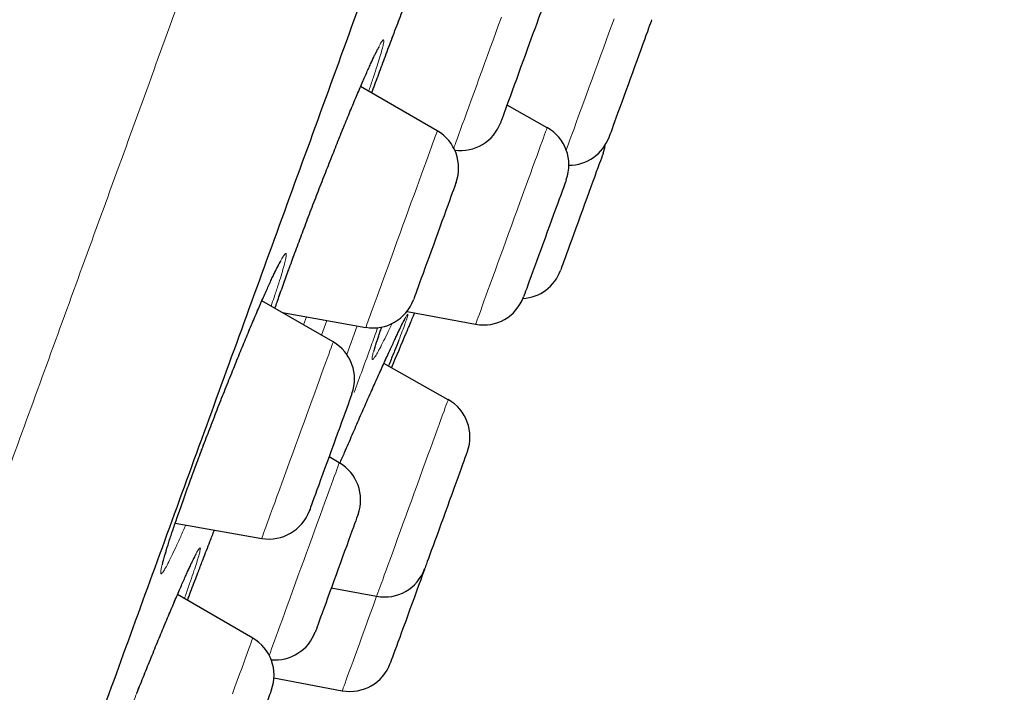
# Model space of a CAD drawing. Header units: millimetres. Extents: x 8 to 971, y 12 to 977.
# Tile 191 of 196: x 655 to 667, y 777 to 785. Entities that reach past the tile are written whole.
import ezdxf

# ---------------------------------------------------------------- set-up
doc = ezdxf.new("R2010")
doc.units = ezdxf.units.MM

msp = doc.modelspace()

# ---------------------------------------------------------------- linework, layer by layer
at = {"color": 7, "linetype": 'Continuous', "lineweight": 30}
for p, q in [((660.207, 783.628), (659.31, 784.147)), ((661.493, 783.666), (661.023, 783.931)), ((658.989, 781.159), (658.154, 781.641)), ((658.396, 781.502), (659.371, 781.33)), ((659.853, 781.516), (660.655, 781.366)), ((660.334, 780.484), (659.582, 780.909)), ((659.06, 779.746), (658.94, 779.815)), ((657.14, 779.04), (658.153, 778.861)), ((658.967, 778.283), (659.497, 778.184)), ((658.047, 777.694), (657.166, 778.203)), ((658.296, 777.229), (659.095, 777.079))]:
    msp.add_line(p, q, dxfattribs=at)
at = {"color": 252, "linetype": 'Continuous', "lineweight": 0}
for p, q in [((658.643, 781.36), (658.676, 781.453)), ((658.916, 781.41), (658.853, 781.238)), ((659.149, 781.011), (659.271, 781.348))]:
    msp.add_line(p, q, dxfattribs=at)
at = {"color": 7, "linetype": 'Continuous', "lineweight": 30, "flags": 128}
for points in [[(661.449, 785.1), (661.448, 785.098), (661.444, 785.087), (661.438, 785.07), (661.429, 785.046), (661.418, 785.015), (661.404, 784.978), (661.388, 784.935), (661.371, 784.886), (661.351, 784.832), (661.33, 784.774), (661.307, 784.712), (661.284, 784.647), (661.259, 784.579), (661.234, 784.51), (661.208, 784.439), (661.182, 784.369), (661.157, 784.299), (661.132, 784.23), (661.107, 784.163), (661.084, 784.098)], [(662.717, 784.929), (662.716, 784.929), (662.714, 784.923), (662.71, 784.91), (662.702, 784.89), (662.692, 784.863), (662.68, 784.829), (662.666, 784.789), (662.649, 784.744), (662.631, 784.693), (662.61, 784.637), (662.589, 784.577), (662.565, 784.514), (662.541, 784.448), (662.516, 784.379), (662.491, 784.309), (662.465, 784.239), (662.44, 784.168), (662.414, 784.098), (662.389, 784.03), (662.365, 783.964), (662.342, 783.901), (662.321, 783.842), (662.301, 783.787), (662.282, 783.736), (662.266, 783.691), (662.252, 783.652), (662.24, 783.619), (662.23, 783.593), (662.223, 783.574), (662.219, 783.562), (662.217, 783.557), (662.217, 783.556)], [(661.084, 784.098), (661.062, 784.037), (661.041, 783.98), (661.022, 783.928), (661.005, 783.881), (660.99, 783.839), (660.977, 783.804), (660.966, 783.775), (660.958, 783.752), (660.952, 783.737), (660.95, 783.729), (660.949, 783.728)], [(662.149, 783.368), (662.167, 783.43), (662.173, 783.466)], [(662.149, 783.368), (662.147, 783.365), (662.143, 783.354), (662.137, 783.336), (662.128, 783.311), (662.116, 783.279), (662.102, 783.242), (662.086, 783.198), (662.068, 783.148), (662.049, 783.094), (662.027, 783.035), (662.005, 782.973), (661.981, 782.908), (661.956, 782.84), (661.931, 782.77), (661.905, 782.7), (661.879, 782.629), (661.854, 782.559), (661.829, 782.49), (661.805, 782.423), (661.781, 782.359), (661.759, 782.299), (661.739, 782.242), (661.72, 782.191), (661.703, 782.144), (661.688, 782.103), (661.675, 782.068), (661.665, 782.04), (661.657, 782.018), (661.652, 782.004), (661.649, 781.997), (661.649, 781.996)], [(660.427, 783.024), (660.426, 783.021), (660.422, 783.011), (660.416, 782.994), (660.407, 782.97), (660.396, 782.939), (660.382, 782.902), (660.367, 782.859), (660.349, 782.81), (660.329, 782.756), (660.308, 782.698), (660.286, 782.636), (660.262, 782.571), (660.237, 782.503), (660.212, 782.434), (660.186, 782.363), (660.161, 782.293), (660.135, 782.222), (660.11, 782.154), (660.086, 782.086), (660.062, 782.022)], [(661.717, 783.06), (661.717, 783.059), (661.715, 783.054), (661.71, 783.042), (661.703, 783.022), (661.694, 782.996), (661.682, 782.963), (661.667, 782.923), (661.651, 782.878), (661.632, 782.828), (661.612, 782.773), (661.591, 782.713), (661.568, 782.65), (661.544, 782.584), (661.519, 782.516), (661.493, 782.446), (661.468, 782.375), (661.442, 782.305), (661.417, 782.235), (661.392, 782.166), (661.368, 782.1), (661.345, 782.037), (661.323, 781.977), (661.303, 781.922), (661.284, 781.871), (661.268, 781.825), (661.253, 781.786), (661.241, 781.752), (661.231, 781.726), (661.224, 781.706), (661.219, 781.693), (661.217, 781.687), (661.217, 781.687)], [(660.062, 782.022), (660.04, 781.961), (660.019, 781.904), (660, 781.852), (659.983, 781.805), (659.968, 781.763), (659.955, 781.727), (659.944, 781.698), (659.936, 781.676), (659.931, 781.661), (659.928, 781.653), (659.927, 781.652)], [(659.209, 780.555), (659.209, 780.555), (659.208, 780.552), (659.204, 780.541), (659.197, 780.523), (659.188, 780.498), (659.177, 780.466), (659.163, 780.428), (659.147, 780.384), (659.129, 780.334), (659.109, 780.28), (659.088, 780.221), (659.065, 780.159), (659.041, 780.093), (659.016, 780.026), (658.991, 779.956), (658.965, 779.886), (658.94, 779.815), (658.914, 779.745), (658.889, 779.676), (658.865, 779.609), (658.842, 779.545)], [(660.559, 779.878), (660.558, 779.876), (660.555, 779.868), (660.55, 779.853), (660.542, 779.831), (660.531, 779.802), (660.518, 779.766), (660.503, 779.725), (660.486, 779.677), (660.467, 779.625), (660.446, 779.568), (660.424, 779.507), (660.4, 779.443), (660.376, 779.376), (660.351, 779.307), (660.325, 779.236), (660.3, 779.166), (660.274, 779.095), (660.249, 779.026), (660.224, 778.958), (660.2, 778.893), (660.178, 778.831), (660.157, 778.773), (660.137, 778.719), (660.119, 778.671), (660.104, 778.627), (660.09, 778.59), (660.079, 778.559), (660.07, 778.535), (660.064, 778.518), (660.06, 778.508), (660.059, 778.505)], [(658.842, 779.545), (658.819, 779.485), (658.799, 779.428), (658.78, 779.377), (658.763, 779.33), (658.748, 779.289), (658.736, 779.255), (658.725, 779.226), (658.718, 779.205), (658.712, 779.191), (658.71, 779.183), (658.709, 779.183)], [(659.28, 779.142), (659.28, 779.141), (659.277, 779.133), (659.271, 779.119), (659.263, 779.097), (659.253, 779.068), (659.24, 779.033), (659.225, 778.992), (659.208, 778.945), (659.189, 778.893), (659.169, 778.836), (659.147, 778.775), (659.123, 778.711), (659.099, 778.644), (659.074, 778.576), (659.048, 778.505), (659.023, 778.435), (658.997, 778.364), (658.972, 778.295), (658.947, 778.227), (658.923, 778.162), (658.901, 778.1), (658.879, 778.041), (658.86, 777.987)], [(660.059, 778.505), (660.057, 778.498), (660.035, 778.44), (660.013, 778.377), (659.989, 778.312), (659.964, 778.244), (659.939, 778.174), (659.913, 778.104), (659.887, 778.033), (659.862, 777.963), (659.837, 777.894), (659.813, 777.828), (659.789, 777.764), (659.767, 777.703), (659.747, 777.647), (659.728, 777.595), (659.711, 777.548), (659.696, 777.507), (659.683, 777.472), (659.673, 777.444), (659.665, 777.422), (659.66, 777.408), (659.657, 777.401), (659.657, 777.4)], [(658.86, 777.987), (658.842, 777.938), (658.826, 777.894), (658.812, 777.857), (658.801, 777.825), (658.792, 777.801), (658.785, 777.783), (658.782, 777.772), (658.78, 777.769)], [(658.267, 777.09), (658.267, 777.09), (658.265, 777.085), (658.261, 777.074), (658.254, 777.055), (658.245, 777.03), (658.233, 776.997), (658.219, 776.959), (658.203, 776.914), (658.185, 776.864), (658.165, 776.81), (658.144, 776.751), (658.121, 776.688), (658.097, 776.622), (658.072, 776.554), (658.047, 776.485), (658.021, 776.414), (657.995, 776.343), (657.97, 776.273), (657.945, 776.205), (657.921, 776.138), (657.897, 776.075), (657.876, 776.014), (657.855, 775.958)]]:
    msp.add_lwpolyline(points, dxfattribs=at)
at = {"color": 252, "linetype": 'Continuous', "lineweight": 0, "flags": 128}
for points in [[(660.4, 783.427), (660.406, 783.444), (660.416, 783.471), (660.428, 783.505), (660.443, 783.545), (660.46, 783.592), (660.479, 783.644), (660.5, 783.703), (660.524, 783.767), (660.549, 783.836), (660.575, 783.909), (660.604, 783.987), (660.633, 784.068), (660.664, 784.152), (660.695, 784.239), (660.728, 784.327), (660.76, 784.418), (660.794, 784.509), (660.827, 784.6), (660.86, 784.691), (660.893, 784.781), (660.925, 784.87), (660.957, 784.957)], [(661.716, 783.404), (661.719, 783.413), (661.738, 783.465), (661.759, 783.523), (661.782, 783.586), (661.807, 783.654), (661.833, 783.727), (661.861, 783.804), (661.891, 783.885), (661.921, 783.968), (661.953, 784.055), (661.985, 784.143), (662.018, 784.233), (662.051, 784.325), (662.084, 784.416), (662.117, 784.507), (662.15, 784.598), (662.183, 784.687), (662.214, 784.774), (662.245, 784.859), (662.275, 784.941)], [(659.371, 781.33), (659.371, 781.33), (659.373, 781.336), (659.377, 781.348), (659.384, 781.368), (659.394, 781.395), (659.406, 781.428), (659.421, 781.469), (659.438, 781.515), (659.457, 781.568), (659.479, 781.627), (659.502, 781.691), (659.527, 781.759), (659.554, 781.833), (659.582, 781.91), (659.611, 781.992), (659.642, 782.076), (659.674, 782.163), (659.706, 782.251), (659.739, 782.342), (659.772, 782.433), (659.805, 782.524), (659.838, 782.615), (659.871, 782.705), (659.903, 782.794), (659.935, 782.881), (659.966, 782.965), (659.995, 783.046), (660.024, 783.124), (660.05, 783.197), (660.075, 783.266), (660.099, 783.331), (660.12, 783.389), (660.139, 783.442), (660.156, 783.489), (660.171, 783.529), (660.183, 783.563), (660.193, 783.59), (660.2, 783.61), (660.205, 783.623), (660.207, 783.628), (660.207, 783.628)], [(660.753, 781.635), (660.776, 781.697), (660.8, 781.764), (660.826, 781.835), (660.854, 781.911), (660.883, 781.99), (660.913, 782.073), (660.944, 782.159), (660.976, 782.247), (661.009, 782.337), (661.042, 782.427), (661.075, 782.519), (661.108, 782.61), (661.141, 782.701), (661.174, 782.791), (661.206, 782.878), (661.237, 782.964), (661.267, 783.047), (661.296, 783.126), (661.323, 783.202), (661.349, 783.273), (661.374, 783.339), (661.396, 783.4), (661.416, 783.456), (661.434, 783.506), (661.45, 783.549), (661.463, 783.586), (661.474, 783.616), (661.483, 783.639), (661.489, 783.655), (661.492, 783.664), (661.493, 783.666)], [(660.655, 781.366), (660.656, 781.369), (660.66, 781.378), (660.666, 781.394), (660.674, 781.418), (660.685, 781.448), (660.699, 781.486), (660.715, 781.529), (660.733, 781.579), (660.753, 781.635)], [(658.153, 778.861), (658.153, 778.861), (658.154, 778.865), (658.158, 778.877), (658.165, 778.895), (658.175, 778.921), (658.186, 778.954), (658.201, 778.993), (658.217, 779.039), (658.236, 779.09), (658.257, 779.148), (658.28, 779.211), (658.305, 779.279), (658.331, 779.352), (658.359, 779.429), (658.389, 779.509), (658.419, 779.593), (658.451, 779.679), (658.483, 779.768), (658.516, 779.858), (658.549, 779.949), (658.582, 780.04), (658.615, 780.131), (658.648, 780.222), (658.68, 780.311), (658.712, 780.398), (658.743, 780.483), (658.773, 780.565), (658.801, 780.643), (658.828, 780.717), (658.854, 780.787), (658.877, 780.852), (658.899, 780.911), (658.919, 780.965), (658.936, 781.013), (658.951, 781.054), (658.964, 781.089), (658.974, 781.117), (658.982, 781.138), (658.987, 781.152), (658.989, 781.159), (658.989, 781.159)], [(659.523, 778.254), (659.535, 778.288), (659.55, 778.33), (659.568, 778.377), (659.587, 778.431), (659.609, 778.49), (659.632, 778.555), (659.658, 778.625), (659.685, 778.699), (659.713, 778.777), (659.743, 778.859), (659.774, 778.943), (659.805, 779.031), (659.838, 779.12), (659.871, 779.21), (659.904, 779.301), (659.937, 779.393), (659.97, 779.484), (660.003, 779.574), (660.035, 779.663), (660.067, 779.749), (660.097, 779.833), (660.127, 779.914), (660.155, 779.991), (660.181, 780.064), (660.206, 780.132), (660.229, 780.195), (660.25, 780.253), (660.269, 780.305), (660.286, 780.351), (660.3, 780.391), (660.312, 780.423), (660.322, 780.449), (660.329, 780.468), (660.333, 780.48), (660.334, 780.484), (660.334, 780.484)], [(658.24, 777.493), (658.243, 777.5), (658.254, 777.531), (658.267, 777.568), (658.283, 777.612), (658.302, 777.662), (658.322, 777.718), (658.344, 777.78), (658.369, 777.847), (658.395, 777.918), (658.422, 777.994), (658.451, 778.073), (658.482, 778.156), (658.513, 778.242), (658.545, 778.33), (658.577, 778.42), (658.61, 778.511), (658.644, 778.602), (658.677, 778.693), (658.71, 778.784), (658.742, 778.873), (658.774, 778.961), (658.806, 779.046), (658.836, 779.129), (658.864, 779.208), (658.892, 779.284), (658.918, 779.355), (658.942, 779.421), (658.964, 779.482), (658.984, 779.537), (659.002, 779.587), (659.018, 779.63), (659.031, 779.667), (659.042, 779.697), (659.051, 779.72), (659.056, 779.736), (659.059, 779.744), (659.06, 779.746)], [(659.095, 777.079), (659.096, 777.083), (659.1, 777.094), (659.107, 777.112), (659.116, 777.137), (659.128, 777.169), (659.142, 777.208), (659.158, 777.253), (659.177, 777.304), (659.198, 777.362), (659.221, 777.424), (659.245, 777.492), (659.272, 777.565), (659.3, 777.641), (659.329, 777.722), (659.359, 777.805), (659.391, 777.891), (659.423, 777.98), (659.456, 778.07), (659.489, 778.161), (659.497, 778.184)], [(659.497, 778.184), (659.498, 778.185), (659.5, 778.191), (659.505, 778.205), (659.512, 778.226), (659.523, 778.254)], [(657.81, 777.042), (657.839, 777.123), (657.867, 777.2), (657.894, 777.273), (657.919, 777.341), (657.942, 777.404), (657.963, 777.462), (657.982, 777.514), (657.999, 777.56), (658.013, 777.6), (658.025, 777.633), (658.034, 777.659), (658.041, 777.678), (658.046, 777.689), (658.047, 777.694), (658.047, 777.694)]]:
    msp.add_lwpolyline(points, dxfattribs=at)
at = {"color": 7, "linetype": 'Continuous', "lineweight": 30}
for centre, radius, start, end in [((660.479, 783.899), 0.5, 262.2681, 340), ((659.957, 783.195), 0.5, 340, 60), ((661.247, 783.231), 0.5, 340, 60.5852), ((661.747, 783.727), 0.5, 269.9912, 340), ((661.179, 782.167), 0.5, 273.5252, 340), ((659.457, 781.823), 0.5, 260, 340), ((660.747, 781.858), 0.5, 259.4148, 340), ((362.888, 906.943), 322.456, 336.98236, 337.06213), ((658.739, 780.726), 0.5, 340, 60), ((660.089, 780.049), 0.5, 340, 60.5852), ((658.81, 779.313), 0.5, 340, 60), ((658.24, 779.354), 0.5, 260, 340), ((659.589, 778.676), 0.5, 259.4148, 340), ((658.31, 777.94), 0.5, 264.5629, 340), ((657.797, 777.261), 0.5, 340, 60), ((659.187, 777.571), 0.5, 259.4148, 340)]:
    msp.add_arc(centre, radius, start, end, dxfattribs=at)
at = {"color": 252, "linetype": 'Continuous', "lineweight": 0}
for points, knots in [([(647.515, 758.579), (647.672, 759.011), (647.986, 759.875), (648.523, 761.35), (649.105, 762.949), (649.735, 764.679), (650.392, 766.486), (651.072, 768.354), (651.769, 770.268), (652.497, 772.269), (653.255, 774.352), (654.041, 776.509), (654.851, 778.735), (655.683, 781.021), (656.535, 783.362), (657.403, 785.748), (658.286, 788.174), (659.18, 790.631), (660.083, 793.111), (660.992, 795.607), (661.903, 798.111), (662.815, 800.615), (663.723, 803.111), (664.626, 805.591), (665.52, 808.048), (666.403, 810.474), (667.271, 812.86), (668.123, 815.201), (668.955, 817.487), (669.766, 819.713), (670.551, 821.87), (671.309, 823.953), (672.037, 825.955), (672.734, 827.868), (673.396, 829.689), (674.023, 831.41), (674.611, 833.026), (675.159, 834.532), (675.666, 835.924), (676.129, 837.196), (676.547, 838.346), (676.92, 839.369), (677.245, 840.262), (677.522, 841.023), (677.75, 841.649), (677.928, 842.138), (678.054, 842.486), (678.134, 842.705), (678.144, 842.732), (678.149, 842.745)], [0, 0, 0, 0, 0.022759, 0.045519, 0.068278, 0.091037, 0.113797, 0.134897, 0.155997, 0.177097, 0.198197, 0.219297, 0.240397, 0.261497, 0.282597, 0.303698, 0.324798, 0.345898, 0.366998, 0.388098, 0.409198, 0.430298, 0.451398, 0.472498, 0.493598, 0.514698, 0.535798, 0.556898, 0.577999, 0.599099, 0.620199, 0.641299, 0.662399, 0.683499, 0.704599, 0.725699, 0.746799, 0.767899, 0.788999, 0.8101, 0.8312, 0.8523, 0.8734, 0.8945, 0.9156, 0.9367, 0.9578, 0.9789, 1, 1, 1, 1]), ([(659.44, 784.071), (659.463, 784.134), (659.509, 784.26), (659.584, 784.461), (659.661, 784.668), (659.741, 784.879), (659.822, 785.09), (659.903, 785.298), (659.958, 785.439), (659.985, 785.508), (659.987, 785.511)], [0, 0, 0, 0, 0.139301, 0.281811, 0.423874, 0.566115, 0.708807, 0.851048, 0.993345, 1, 1, 1, 1]), ([(658.457, 781.975), (658.48, 782.039), (658.527, 782.166), (658.602, 782.369), (658.681, 782.576), (658.761, 782.787), (658.843, 782.998), (658.925, 783.207), (659.006, 783.411), (659.085, 783.607), (659.161, 783.794), (659.233, 783.968), (659.301, 784.127), (659.362, 784.271), (659.418, 784.395), (659.466, 784.5), (659.507, 784.584), (659.539, 784.645), (659.562, 784.683), (659.577, 784.698), (659.582, 784.688), (659.579, 784.655), (659.566, 784.599), (659.544, 784.52), (659.513, 784.42), (659.474, 784.298), (659.437, 784.188), (659.411, 784.114), (659.403, 784.092)], [0, 0, 0, 0, 0.0392091, 0.0785453, 0.1177535, 0.157022, 0.1964159, 0.2356835, 0.2749701, 0.3143844, 0.353672, 0.3929937, 0.4324391, 0.4717604, 0.5111121, 0.5505895, 0.5899418, 0.6293084, 0.6688015, 0.7081687, 0.7475291, 0.7870146, 0.8263751, 0.8657093, 0.9051691, 0.9445034, 0.9838035, 1, 1, 1, 1]), ([(657.264, 779.018), (657.244, 778.972), (657.202, 778.877), (657.146, 778.755), (657.096, 778.648), (657.053, 778.563), (657.019, 778.5), (656.993, 778.46), (656.976, 778.443), (656.969, 778.451), (656.971, 778.482), (656.982, 778.536), (657.002, 778.613), (657.031, 778.711), (657.069, 778.83), (657.115, 778.968), (657.168, 779.122), (657.226, 779.289), (657.289, 779.463), (657.357, 779.647), (657.43, 779.843), (657.509, 780.05), (657.589, 780.26), (657.672, 780.471), (657.754, 780.68), (657.837, 780.884), (657.917, 781.082), (657.995, 781.269), (658.069, 781.445), (658.138, 781.607), (658.202, 781.752), (658.26, 781.88), (658.311, 781.987), (658.354, 782.074), (658.389, 782.139), (658.416, 782.18), (658.433, 782.198), (658.441, 782.193), (658.44, 782.163), (658.429, 782.11), (658.409, 782.035), (658.381, 781.937), (658.343, 781.819), (658.304, 781.7), (658.274, 781.614), (658.262, 781.579)], [0, 0, 0, 0, 0.0219455, 0.0454893, 0.0691088, 0.0926515, 0.1162074, 0.1398384, 0.1633941, 0.1869447, 0.2105701, 0.2341199, 0.25765, 0.281254, 0.3047833, 0.3282866, 0.351864, 0.3753669, 0.3973545, 0.4193418, 0.4428278, 0.4663881, 0.4898743, 0.5133586, 0.5369181, 0.560403, 0.5839041, 0.6074792, 0.6309804, 0.6545079, 0.6781101, 0.7016386, 0.7251874, 0.7488115, 0.7723608, 0.7959169, 0.819548, 0.8431042, 0.8666486, 0.8902693, 0.9138144, 0.9373358, 0.9609317, 0.9844527, 1, 1, 1, 1]), ([(658.307, 781.553), (658.315, 781.576), (658.34, 781.649), (658.39, 781.79), (658.435, 781.913), (658.457, 781.975)], [0, 0, 0, 0, 0.179135, 0.590221, 1, 1, 1, 1]), ([(659.436, 780.583), (659.445, 780.604), (659.481, 780.686), (659.539, 780.815), (659.609, 780.969), (659.672, 781.106), (659.727, 781.224), (659.773, 781.322), (659.811, 781.398), (659.839, 781.452), (659.857, 781.483), (659.865, 781.49), (659.863, 781.474), (659.852, 781.436), (659.836, 781.392), (659.829, 781.37)], [0, 0, 0, 0, 0.0276364, 0.1087969, 0.1902155, 0.2713765, 0.3524781, 0.433839, 0.5149409, 0.5959125, 0.6771425, 0.7581136, 0.8386573, 0.9194571, 1, 1, 1, 1]), ([(659.511, 781.328), (659.485, 781.256), (659.385, 780.982), (659.298, 780.743), (659.234, 780.568)], [0, 0, 0, 0, 0.2644174, 1, 1, 1, 1]), ([(659.68, 781.378), (659.669, 781.355), (659.637, 781.287), (659.591, 781.195), (659.543, 781.1), (659.505, 781.029), (659.475, 780.98), (659.454, 780.954), (659.444, 780.952), (659.443, 780.973), (659.453, 781.018), (659.472, 781.085), (659.501, 781.176), (659.529, 781.26), (659.551, 781.32), (659.557, 781.336)], [0, 0, 0, 0, 0.042555, 0.127038, 0.211253, 0.295435, 0.379887, 0.464068, 0.548134, 0.632467, 0.716534, 0.800446, 0.884628, 0.968541, 1, 1, 1, 1]), ([(659.829, 781.37), (659.828, 781.37), (659.82, 781.345), (659.799, 781.29), (659.771, 781.217), (659.756, 781.18)], [0, 0, 0, 0, 0.005275, 0.501845, 1, 1, 1, 1]), ([(656.158, 775.658), (656.161, 775.666), (656.182, 775.725), (656.228, 775.85), (656.296, 776.031), (656.369, 776.224), (656.446, 776.425), (656.526, 776.632), (656.608, 776.842), (656.692, 777.052), (656.775, 777.261), (656.857, 777.465), (656.938, 777.661), (657.015, 777.847), (657.088, 778.022), (657.156, 778.181), (657.218, 778.325), (657.274, 778.45), (657.322, 778.556), (657.363, 778.64), (657.395, 778.702), (657.418, 778.741), (657.432, 778.756), (657.436, 778.748), (657.431, 778.715), (657.417, 778.66), (657.393, 778.583), (657.361, 778.483), (657.32, 778.363), (657.281, 778.253), (657.255, 778.179), (657.246, 778.156)], [0, 0, 0, 0, 0.005763, 0.041875, 0.078103, 0.114218, 0.150384, 0.186665, 0.222832, 0.259017, 0.295317, 0.331504, 0.367718, 0.40405, 0.440264, 0.476509, 0.512868, 0.549112, 0.585371, 0.621744, 0.658002, 0.694254, 0.730622, 0.766873, 0.803101, 0.839444, 0.875672, 0.911868, 0.94818, 0.984376, 1, 1, 1, 1]), ([(657.283, 778.135), (657.293, 778.161), (657.326, 778.25), (657.37, 778.367), (657.405, 778.458), (657.414, 778.481)], [0, 0, 0, 0, 0.2391134, 0.8069221, 1, 1, 1, 1])]:
    msp.add_open_spline(points, degree=3, knots=knots, dxfattribs=at)
at = {"color": 7, "linetype": 'Continuous', "lineweight": 30}
for points, knots in [([(649.947, 759.406), (650.1, 759.825), (650.405, 760.664), (650.929, 762.104), (651.498, 763.667), (652.114, 765.36), (652.787, 767.208), (653.516, 769.213), (654.304, 771.378), (655.134, 773.658), (656.001, 776.038), (656.899, 778.507), (657.826, 781.053), (658.778, 783.669), (659.753, 786.349), (660.747, 789.08), (661.754, 791.846), (662.768, 794.632), (663.446, 796.495), (663.785, 797.426)], [0, 0, 0, 0, 0.056574, 0.113415, 0.17016, 0.226689, 0.283221, 0.342868, 0.402514, 0.462416, 0.522329, 0.581975, 0.64161, 0.701258, 0.760903, 0.820805, 0.880718, 0.940364, 1, 1, 1, 1]), ([(659.44, 784.072), (659.446, 784.088), (659.464, 784.137), (659.495, 784.22), (659.532, 784.321), (659.57, 784.424), (659.61, 784.53), (659.65, 784.637), (659.691, 784.746), (659.733, 784.856), (659.775, 784.966), (659.817, 785.075), (659.859, 785.184), (659.901, 785.291), (659.928, 785.363), (659.942, 785.397), (659.942, 785.398)], [0, 0, 0, 0, 0.041275, 0.119582, 0.198261, 0.277464, 0.357159, 0.437264, 0.517672, 0.59829, 0.678995, 0.75961, 0.840015, 0.920103, 0.99977, 1, 1, 1, 1]), ([(658.307, 781.553), (658.316, 781.577), (658.333, 781.628), (658.362, 781.711), (658.394, 781.799), (658.426, 781.889), (658.454, 781.966), (658.483, 782.045), (658.513, 782.128), (658.55, 782.228), (658.589, 782.332), (658.629, 782.437), (658.669, 782.545), (658.711, 782.653), (658.752, 782.763), (658.795, 782.873), (658.837, 782.982), (658.88, 783.091), (658.922, 783.198), (658.964, 783.304), (659.005, 783.407), (659.045, 783.507), (659.084, 783.605), (659.123, 783.7), (659.161, 783.794), (659.199, 783.884), (659.235, 783.972), (659.271, 784.055), (659.304, 784.135), (659.337, 784.209), (659.367, 784.278), (659.395, 784.342), (659.421, 784.399), (659.444, 784.45), (659.465, 784.494), (659.483, 784.532), (659.499, 784.563), (659.511, 784.586), (659.519, 784.601), (659.524, 784.609), (659.526, 784.613), (659.525, 784.612), (659.525, 784.612)], [0, 0, 0, 0, 0.024453, 0.051541, 0.078572, 0.105511, 0.130373, 0.144362, 0.170899, 0.197559, 0.224406, 0.251416, 0.278569, 0.305831, 0.33316, 0.36052, 0.387853, 0.415114, 0.442266, 0.469277, 0.496121, 0.522737, 0.549194, 0.575921, 0.60288, 0.630033, 0.657327, 0.684693, 0.712058, 0.739324, 0.766418, 0.793256, 0.819753, 0.845809, 0.871321, 0.896572, 0.921508, 0.945768, 0.965922, 0.983948, 0.999535, 1, 1, 1, 1]), ([(656.99, 778.551), (656.99, 778.551), (656.99, 778.551), (656.991, 778.555), (656.993, 778.565), (656.997, 778.582), (657.003, 778.606), (657.011, 778.637), (657.022, 778.675), (657.036, 778.72), (657.052, 778.772), (657.07, 778.83), (657.091, 778.895), (657.114, 778.964), (657.14, 779.039), (657.167, 779.118), (657.197, 779.202), (657.228, 779.29), (657.26, 779.381), (657.294, 779.475), (657.33, 779.572), (657.366, 779.671), (657.404, 779.772), (657.443, 779.877), (657.483, 779.983), (657.525, 780.09), (657.566, 780.199), (657.609, 780.309), (657.651, 780.418), (657.694, 780.527), (657.737, 780.635), (657.78, 780.741), (657.822, 780.846), (657.863, 780.948), (657.904, 781.048), (657.944, 781.145), (657.983, 781.239), (658.021, 781.331), (658.059, 781.42), (658.096, 781.506), (658.131, 781.587), (658.164, 781.664), (658.196, 781.736), (658.226, 781.802), (658.254, 781.863), (658.279, 781.918), (658.302, 781.966), (658.322, 782.007), (658.34, 782.041), (658.354, 782.068), (658.365, 782.087), (658.372, 782.099), (658.376, 782.105), (658.376, 782.105), (658.376, 782.105)], [0, 0, 0, 0, 0.003265, 0.014962, 0.028387, 0.043476, 0.059898, 0.077538, 0.096171, 0.115541, 0.135448, 0.155746, 0.176326, 0.197101, 0.218007, 0.238989, 0.260003, 0.281, 0.301958, 0.322855, 0.343621, 0.36436, 0.385229, 0.406221, 0.427313, 0.448488, 0.46972, 0.490984, 0.512247, 0.53348, 0.554663, 0.575776, 0.596807, 0.617728, 0.638445, 0.659225, 0.680133, 0.701154, 0.722264, 0.74343, 0.764614, 0.785761, 0.806824, 0.827751, 0.848488, 0.86897, 0.889123, 0.908848, 0.928186, 0.947243, 0.963669, 0.978739, 0.992119, 1, 1, 1, 1]), ([(659.435, 780.58), (659.447, 780.608), (659.473, 780.666), (659.511, 780.751), (659.549, 780.835), (659.585, 780.915), (659.619, 780.991), (659.652, 781.062), (659.682, 781.127), (659.71, 781.187), (659.735, 781.24), (659.757, 781.288), (659.777, 781.328), (659.794, 781.363), (659.808, 781.39), (659.818, 781.409), (659.825, 781.422), (659.828, 781.428), (659.828, 781.428), (659.828, 781.428)], [0, 0, 0, 0, 0.060224, 0.125838, 0.191782, 0.257919, 0.324055, 0.389986, 0.455535, 0.520519, 0.584751, 0.648031, 0.710115, 0.771704, 0.832591, 0.885685, 0.934122, 0.976047, 1, 1, 1, 1]), ([(659.847, 781.271), (659.848, 781.272), (659.849, 781.275), (659.857, 781.295), (659.871, 781.327), (659.89, 781.373), (659.913, 781.43), (659.933, 781.477), (659.942, 781.5)], [0, 0, 0, 0, 0.165887, 0.331777, 0.502471, 0.673163, 0.839302, 1, 1, 1, 1]), ([(659.466, 781.052), (659.466, 781.052), (659.466, 781.051), (659.467, 781.054), (659.469, 781.062), (659.472, 781.077), (659.479, 781.099), (659.487, 781.128), (659.499, 781.164), (659.513, 781.207), (659.53, 781.257), (659.545, 781.3), (659.555, 781.329), (659.557, 781.336)], [0, 0, 0, 0, 0.003909, 0.073818, 0.155039, 0.247618, 0.350486, 0.461727, 0.579213, 0.70103, 0.825683, 0.952102, 1, 1, 1, 1]), ([(659.756, 781.18), (659.74, 781.14), (659.709, 781.06), (659.667, 780.956), (659.64, 780.891), (659.635, 780.879)], [0, 0, 0, 0, 0.448516, 0.897021, 1, 1, 1, 1]), ([(659.066, 779.738), (659.085, 779.781), (659.134, 779.894), (659.212, 780.074), (659.299, 780.274), (659.374, 780.445), (659.418, 780.544), (659.436, 780.583)], [0, 0, 0, 0, 0.145943, 0.378887, 0.612176, 0.846197, 1, 1, 1, 1]), ([(657.414, 778.481), (657.432, 778.526), (657.475, 778.639), (657.537, 778.8), (657.582, 778.914), (657.599, 778.959)], [0, 0, 0, 0, 0.288222, 0.722883, 1, 1, 1, 1]), ([(656.691, 777.05), (656.691, 777.051), (656.705, 777.086), (656.734, 777.157), (656.776, 777.262), (656.818, 777.366), (656.86, 777.469), (656.901, 777.571), (656.942, 777.671), (656.983, 777.769), (657.022, 777.864), (657.061, 777.956), (657.098, 778.043), (657.133, 778.126), (657.166, 778.203), (657.197, 778.276), (657.227, 778.342), (657.254, 778.404), (657.28, 778.46), (657.303, 778.511), (657.324, 778.557), (657.343, 778.596), (657.358, 778.627), (657.37, 778.65), (657.379, 778.666), (657.384, 778.676), (657.387, 778.68), (657.386, 778.679), (657.386, 778.679)], [0, 0, 0, 0, 0.00023, 0.043515, 0.086486, 0.129909, 0.173733, 0.217892, 0.262306, 0.306876, 0.3515, 0.39604, 0.44038, 0.484423, 0.528077, 0.57126, 0.613895, 0.656366, 0.699152, 0.742015, 0.784753, 0.827129, 0.868787, 0.905154, 0.938835, 0.968898, 0.994719, 1, 1, 1, 1]), ([(657.283, 778.135), (657.289, 778.152), (657.308, 778.202), (657.34, 778.287), (657.378, 778.386), (657.403, 778.452), (657.415, 778.483)], [0, 0, 0, 0, 0.154354, 0.448035, 0.742575, 1, 1, 1, 1])]:
    msp.add_open_spline(points, degree=3, knots=knots, dxfattribs=at)

doc.saveas('drawing.dxf')
